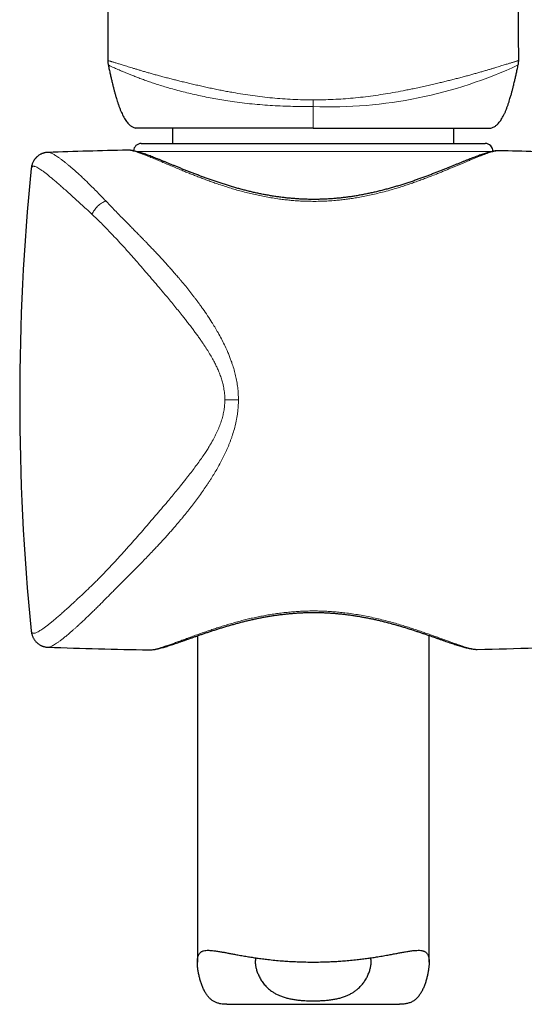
# Model space of a CAD drawing. Header units: millimetres. Extents: x 8 to 778, y 12 to 1829.
# Tile 186 of 256: x 355 to 388, y 1447 to 1511. Entities that reach past the tile are written whole.
import ezdxf

# ---------------------------------------------------------------- set-up
doc = ezdxf.new("R2010")
doc.units = ezdxf.units.MM

msp = doc.modelspace()

# ---------------------------------------------------------------- linework, layer by layer
at = {"color": 7, "linetype": 'Continuous', "lineweight": 30}
for p, q in [((361.143, 1508.024), (361.143, 1508.024)), ((361.172, 1507.73), (361.172, 1507.73)), ((387.704, 1507.732), (387.704, 1507.732)), ((387.733, 1508.025), (387.733, 1508.025)), ((365.337, 1503.653), (365.337, 1502.653)), ((383.537, 1502.653), (383.537, 1503.653)), ((363.309, 1502.653), (385.565, 1502.653)), ((357.278, 1502.077), (357.279, 1502.077)), ((362.409, 1502.22), (362.407, 1502.22)), ((386.467, 1502.184), (386.466, 1502.184)), ((356.186, 1501.03), (356.186, 1501.028)), ((356.186, 1471.119), (356.187, 1471.117)), ((366.937, 1470.804), (366.937, 1449.701)), ((381.937, 1449.7), (381.937, 1470.829)), ((357.28, 1470.07), (357.279, 1470.07)), ((385.07, 1469.929), (385.076, 1469.929)), ((363.802, 1469.898), (363.806, 1469.898)), ((368.851, 1446.971), (380.021, 1446.971))]:
    msp.add_line(p, q, dxfattribs=at)
at = {"color": 8, "linetype": 'Continuous', "lineweight": 0}
for p, q in [((374.437, 1505.475), (374.437, 1505.038)), ((362.407, 1502.22), (362.405, 1502.22)), ((374.437, 1502.131), (363.002, 1502.131)), ((386.008, 1502.131), (374.437, 1502.131))]:
    msp.add_line(p, q, dxfattribs=at)
msp.add_arc((375.466, 1533.984), 28.965, 267.96478, 294.99287, dxfattribs=at)
at = {"color": 7, "linetype": 'Continuous', "lineweight": 30}
for centre, radius, start, end in [((363.309, 1502.153), 0.5, 90, 177.22455), ((385.565, 1502.153), 0.5, 358.82995, 90), ((373.707, 1002.348), 500, 91.29507, 91.88291), ((373.707, 1002.348), 500, 88.26968, 88.53767), ((505.437, 1486.073), 150, 174.27785, 185.72168), ((373.707, 1969.798), 500, 268.11723, 268.8649), ((373.707, 1969.798), 500, 271.30286, 271.73032)]:
    msp.add_arc(centre, radius, start, end, dxfattribs=at)
for points, knots in [([(362.288, 1644.128), (362.286, 1643.932), (362.277, 1642.681), (362.259, 1640.368), (362.233, 1637.186), (362.205, 1633.996), (362.177, 1630.799), (362.146, 1627.489), (362.113, 1624.065), (362.078, 1620.527), (362.042, 1616.982), (362.005, 1613.43), (361.967, 1609.871), (361.929, 1606.307), (361.891, 1602.737), (361.852, 1599.161), (361.813, 1595.581), (361.773, 1592.017), (361.735, 1588.47), (361.696, 1584.941), (361.658, 1581.408), (361.62, 1577.778), (361.581, 1574.051), (361.541, 1570.226), (361.503, 1566.399), (361.466, 1562.57), (361.43, 1558.738), (361.393, 1554.678), (361.356, 1550.389), (361.319, 1545.87), (361.285, 1541.352), (361.254, 1536.803), (361.225, 1532.226), (361.2, 1527.62), (361.179, 1523.016), (361.162, 1518.416), (361.149, 1513.821), (361.142, 1510.357), (361.14, 1508.425), (361.14, 1508.024)], [0, 0, 0, 0, 0.004403, 0.028241, 0.052086, 0.075941, 0.099805, 0.123678, 0.149949, 0.176231, 0.202524, 0.228827, 0.255141, 0.281465, 0.307799, 0.334141, 0.360492, 0.38685, 0.412744, 0.438644, 0.464549, 0.490459, 0.518441, 0.546426, 0.574412, 0.602397, 0.630381, 0.65836, 0.69133, 0.724289, 0.757235, 0.790165, 0.823747, 0.857305, 0.890836, 0.924337, 0.957802, 0.991229, 1, 1, 1, 1]), ([(387.734, 1508.025), (387.734, 1508.423), (387.733, 1510.347), (387.726, 1513.801), (387.713, 1518.386), (387.696, 1522.976), (387.675, 1527.542), (387.65, 1532.083), (387.622, 1536.599), (387.591, 1541.117), (387.558, 1545.474), (387.525, 1549.67), (387.49, 1553.703), (387.454, 1557.737), (387.416, 1561.768), (387.377, 1565.798), (387.337, 1569.826), (387.296, 1573.851), (387.254, 1577.806), (387.213, 1581.691), (387.172, 1585.505), (387.13, 1589.315), (387.089, 1593.121), (387.047, 1596.922), (387.007, 1600.645), (386.967, 1604.291), (386.929, 1607.858), (386.891, 1611.42), (386.853, 1614.976), (386.817, 1618.525), (386.781, 1622.067), (386.747, 1625.602), (386.713, 1629.13), (386.681, 1632.65), (386.651, 1636.14), (386.622, 1639.601), (386.601, 1642.257), (386.589, 1643.763), (386.587, 1644.127)], [0, 0, 0, 0, 0.008694, 0.042048, 0.07544, 0.108867, 0.142325, 0.175212, 0.208121, 0.24105, 0.273996, 0.303423, 0.332858, 0.362299, 0.391746, 0.421194, 0.450644, 0.480092, 0.509538, 0.537517, 0.565491, 0.59346, 0.621421, 0.649374, 0.677318, 0.703657, 0.729986, 0.756306, 0.782615, 0.808914, 0.835202, 0.86148, 0.887746, 0.914001, 0.940245, 0.96601, 0.991764, 1, 1, 1, 1]), ([(361.14, 1508.024), (361.14, 1507.998), (361.141, 1507.94), (361.15, 1507.85), (361.16, 1507.778), (361.169, 1507.738), (361.171, 1507.73)], [0, 0, 0, 0, 0.262471, 0.590238, 0.91408, 1, 1, 1, 1]), ([(361.171, 1507.73), (361.192, 1507.633), (361.233, 1507.439), (361.294, 1507.159), (361.352, 1506.903), (361.401, 1506.692), (361.441, 1506.523), (361.473, 1506.39), (361.501, 1506.279), (361.524, 1506.189), (361.548, 1506.098), (361.573, 1506.004), (361.601, 1505.9), (361.63, 1505.795), (361.664, 1505.679), (361.704, 1505.543), (361.753, 1505.384), (361.812, 1505.206), (361.878, 1505.021), (361.948, 1504.839), (362.021, 1504.666), (362.097, 1504.503), (362.177, 1504.349), (362.26, 1504.208), (362.346, 1504.081), (362.421, 1503.987), (362.483, 1503.92), (362.535, 1503.868), (362.592, 1503.817), (362.66, 1503.767), (362.737, 1503.721), (362.83, 1503.678), (362.9, 1503.662), (362.937, 1503.653)], [0, 0, 0, 0, 0.06478, 0.12933, 0.186434, 0.236094, 0.270463, 0.300064, 0.324899, 0.344966, 0.361098, 0.385823, 0.408526, 0.431377, 0.456692, 0.48743, 0.523654, 0.565359, 0.609361, 0.651758, 0.692546, 0.731751, 0.769399, 0.805191, 0.838432, 0.869143, 0.883584, 0.898162, 0.916756, 0.933701, 0.953253, 0.975361, 1, 1, 1, 1]), ([(385.937, 1503.653), (385.974, 1503.662), (386.044, 1503.678), (386.142, 1503.723), (386.227, 1503.775), (386.297, 1503.83), (386.352, 1503.88), (386.396, 1503.925), (386.455, 1503.989), (386.529, 1504.081), (386.615, 1504.208), (386.698, 1504.349), (386.777, 1504.503), (386.854, 1504.666), (386.927, 1504.839), (386.997, 1505.021), (387.062, 1505.207), (387.121, 1505.384), (387.17, 1505.543), (387.211, 1505.679), (387.244, 1505.795), (387.274, 1505.9), (387.302, 1506.004), (387.327, 1506.098), (387.35, 1506.189), (387.373, 1506.28), (387.401, 1506.39), (387.433, 1506.523), (387.474, 1506.692), (387.523, 1506.903), (387.58, 1507.16), (387.642, 1507.439), (387.683, 1507.634), (387.704, 1507.732)], [0, 0, 0, 0, 0.024632, 0.046734, 0.069871, 0.089269, 0.104975, 0.117793, 0.130814, 0.161517, 0.194748, 0.23053, 0.268167, 0.307361, 0.348138, 0.390523, 0.434512, 0.476205, 0.512419, 0.543148, 0.568456, 0.5913, 0.613996, 0.638714, 0.654842, 0.674904, 0.699731, 0.729324, 0.763682, 0.813329, 0.870416, 0.934948, 1, 1, 1, 1]), ([(387.703, 1507.732), (387.707, 1507.748), (387.718, 1507.796), (387.728, 1507.878), (387.735, 1507.959), (387.734, 1508.008), (387.734, 1508.025)], [0, 0, 0, 0, 0.16763, 0.501554, 0.836183, 1, 1, 1, 1]), ([(374.437, 1503.653), (374.058, 1503.653), (373.305, 1503.653), (372.187, 1503.653), (371.091, 1503.653), (370.025, 1503.653), (369, 1503.653), (368.031, 1503.653), (367.125, 1503.653), (366.287, 1503.653), (365.525, 1503.653), (364.852, 1503.653), (364.273, 1503.653), (363.792, 1503.653), (363.409, 1503.653), (363.137, 1503.653), (362.967, 1503.653), (362.948, 1503.653), (362.938, 1503.653)], [0, 0, 0, 0, 0.06289, 0.125152, 0.187398, 0.250241, 0.313115, 0.375367, 0.437608, 0.500451, 0.563309, 0.625545, 0.687771, 0.750598, 0.813432, 0.875645, 0.937847, 1, 1, 1, 1]), ([(374.437, 1503.653), (374.816, 1503.653), (375.569, 1503.653), (376.687, 1503.653), (377.783, 1503.653), (378.849, 1503.653), (379.874, 1503.653), (380.843, 1503.653), (381.749, 1503.653), (382.587, 1503.653), (383.349, 1503.653), (384.022, 1503.653), (384.601, 1503.653), (385.082, 1503.653), (385.465, 1503.653), (385.738, 1503.653), (385.907, 1503.653), (385.927, 1503.653), (385.937, 1503.653)], [0, 0, 0, 0, 0.0628738, 0.1251306, 0.187382, 0.2502402, 0.3130832, 0.3753243, 0.437576, 0.5004504, 0.5632774, 0.625503, 0.6877392, 0.7505976, 0.8134005, 0.8756027, 0.9378157, 1, 1, 1, 1]), ([(357.278, 1502.078), (357.246, 1502.076), (357.188, 1502.073), (357.11, 1502.061), (357.05, 1502.048), (357.009, 1502.037), (356.977, 1502.028), (356.944, 1502.018), (356.902, 1502.003), (356.849, 1501.981), (356.786, 1501.951), (356.72, 1501.913), (356.659, 1501.872), (356.606, 1501.833), (356.564, 1501.796), (356.527, 1501.763), (356.498, 1501.733), (356.473, 1501.706), (356.45, 1501.679), (356.424, 1501.647), (356.394, 1501.607), (356.36, 1501.555), (356.324, 1501.494), (356.287, 1501.42), (356.252, 1501.334), (356.222, 1501.239), (356.198, 1501.136), (356.189, 1501.066), (356.185, 1501.029)], [0, 0, 0, 0, 0.061032, 0.110613, 0.148398, 0.174148, 0.189021, 0.206979, 0.231879, 0.263796, 0.30281, 0.347829, 0.38918, 0.424606, 0.454922, 0.48073, 0.505127, 0.523369, 0.540405, 0.563218, 0.591831, 0.626197, 0.667974, 0.71859, 0.77781, 0.844595, 0.918689, 1, 1, 1, 1]), ([(386.466, 1502.184), (386.459, 1502.185), (386.422, 1502.186), (386.354, 1502.183), (386.255, 1502.175), (386.144, 1502.159), (386.021, 1502.136), (385.891, 1502.105), (385.758, 1502.069), (385.626, 1502.03), (385.491, 1501.987), (385.352, 1501.94), (385.208, 1501.889), (385.06, 1501.835), (384.906, 1501.777), (384.747, 1501.716), (384.583, 1501.651), (384.412, 1501.583), (384.236, 1501.513), (384.054, 1501.439), (383.865, 1501.363), (383.671, 1501.284), (383.471, 1501.202), (383.265, 1501.119), (383.053, 1501.034), (382.835, 1500.947), (382.611, 1500.859), (382.382, 1500.769), (382.147, 1500.678), (381.906, 1500.587), (381.66, 1500.495), (381.409, 1500.404), (381.155, 1500.313), (380.897, 1500.224), (380.636, 1500.135), (380.371, 1500.049), (380.103, 1499.964), (379.832, 1499.881), (379.559, 1499.801), (379.284, 1499.724), (379.008, 1499.65), (378.731, 1499.579), (378.454, 1499.513), (378.177, 1499.45), (377.9, 1499.392), (377.623, 1499.337), (377.346, 1499.287), (377.07, 1499.242), (376.793, 1499.201), (376.517, 1499.164), (376.241, 1499.132), (375.966, 1499.104), (375.692, 1499.081), (375.416, 1499.063), (375.141, 1499.049), (374.866, 1499.04), (374.593, 1499.035), (374.323, 1499.035), (374.052, 1499.04), (373.781, 1499.049), (373.508, 1499.063), (373.236, 1499.082), (372.963, 1499.105), (372.691, 1499.132), (372.418, 1499.164), (372.145, 1499.2), (371.872, 1499.241), (371.599, 1499.286), (371.325, 1499.335), (371.051, 1499.389), (370.778, 1499.446), (370.506, 1499.507), (370.235, 1499.572), (369.964, 1499.64), (369.692, 1499.713), (369.422, 1499.788), (369.152, 1499.867), (368.884, 1499.948), (368.617, 1500.032), (368.353, 1500.118), (368.091, 1500.206), (367.832, 1500.296), (367.577, 1500.387), (367.326, 1500.478), (367.079, 1500.57), (366.837, 1500.662), (366.599, 1500.753), (366.367, 1500.844), (366.139, 1500.934), (365.916, 1501.023), (365.699, 1501.111), (365.488, 1501.197), (365.282, 1501.28), (365.083, 1501.362), (364.89, 1501.44), (364.704, 1501.516), (364.524, 1501.589), (364.351, 1501.658), (364.184, 1501.724), (364.025, 1501.786), (363.871, 1501.845), (363.722, 1501.9), (363.579, 1501.952), (363.439, 1502), (363.304, 1502.045), (363.173, 1502.085), (363.045, 1502.122), (362.919, 1502.154), (362.793, 1502.182), (362.674, 1502.203), (362.562, 1502.215), (362.48, 1502.221), (362.434, 1502.22), (362.42, 1502.219)], [0, 0, 0, 0, 0.001646, 0.008805, 0.017032, 0.026431, 0.036908, 0.04763, 0.05788, 0.067683, 0.077136, 0.086631, 0.096024, 0.105344, 0.114626, 0.123899, 0.133182, 0.14248, 0.15174, 0.161098, 0.170465, 0.179847, 0.18925, 0.198679, 0.208136, 0.217623, 0.227142, 0.236693, 0.246276, 0.255889, 0.26552, 0.275162, 0.284742, 0.294279, 0.30378, 0.313249, 0.322692, 0.332117, 0.341433, 0.350692, 0.359876, 0.368971, 0.377964, 0.38684, 0.395635, 0.404338, 0.41295, 0.421484, 0.429949, 0.438358, 0.44672, 0.454934, 0.463151, 0.47138, 0.479586, 0.487741, 0.495823, 0.503816, 0.511803, 0.519879, 0.527969, 0.536083, 0.544232, 0.552426, 0.560674, 0.568956, 0.577281, 0.585713, 0.594235, 0.602831, 0.611484, 0.620173, 0.628917, 0.637805, 0.646792, 0.655875, 0.665049, 0.674307, 0.683641, 0.693044, 0.702504, 0.712013, 0.721558, 0.731128, 0.74071, 0.750315, 0.759881, 0.769478, 0.779091, 0.788709, 0.798317, 0.807904, 0.81746, 0.826978, 0.836451, 0.845875, 0.855248, 0.864569, 0.873899, 0.883023, 0.892201, 0.901433, 0.910723, 0.920078, 0.929516, 0.939063, 0.948763, 0.95868, 0.968906, 0.979532, 0.988681, 0.996781, 1, 1, 1, 1]), ([(363.806, 1469.896), (363.838, 1469.897), (363.905, 1469.897), (364.013, 1469.905), (364.133, 1469.92), (364.262, 1469.942), (364.396, 1469.971), (364.533, 1470.003), (364.671, 1470.04), (364.812, 1470.08), (364.957, 1470.124), (365.106, 1470.171), (365.261, 1470.221), (365.421, 1470.274), (365.586, 1470.33), (365.755, 1470.389), (365.93, 1470.45), (366.111, 1470.513), (366.298, 1470.58), (366.491, 1470.648), (366.69, 1470.718), (366.895, 1470.79), (367.105, 1470.863), (367.321, 1470.937), (367.542, 1471.012), (367.768, 1471.087), (367.998, 1471.163), (368.232, 1471.238), (368.47, 1471.313), (368.712, 1471.387), (368.957, 1471.46), (369.206, 1471.531), (369.458, 1471.601), (369.711, 1471.668), (369.967, 1471.733), (370.225, 1471.796), (370.485, 1471.856), (370.745, 1471.913), (371.006, 1471.966), (371.265, 1472.016), (371.524, 1472.062), (371.783, 1472.104), (372.044, 1472.142), (372.306, 1472.178), (372.57, 1472.209), (372.834, 1472.237), (373.098, 1472.26), (373.362, 1472.28), (373.625, 1472.296), (373.886, 1472.307), (374.145, 1472.315), (374.402, 1472.318), (374.657, 1472.317), (374.912, 1472.312), (375.168, 1472.303), (375.426, 1472.289), (375.686, 1472.272), (375.947, 1472.251), (376.209, 1472.226), (376.471, 1472.197), (376.732, 1472.164), (376.993, 1472.128), (377.252, 1472.088), (377.508, 1472.045), (377.762, 1471.999), (378.016, 1471.949), (378.271, 1471.896), (378.527, 1471.839), (378.781, 1471.78), (379.034, 1471.718), (379.286, 1471.653), (379.536, 1471.586), (379.784, 1471.517), (380.029, 1471.446), (380.272, 1471.373), (380.511, 1471.3), (380.747, 1471.226), (380.978, 1471.152), (381.206, 1471.077), (381.429, 1471.002), (381.647, 1470.928), (381.861, 1470.855), (382.07, 1470.783), (382.273, 1470.712), (382.471, 1470.643), (382.662, 1470.575), (382.848, 1470.51), (383.028, 1470.448), (383.203, 1470.387), (383.37, 1470.33), (383.531, 1470.277), (383.686, 1470.226), (383.836, 1470.179), (383.982, 1470.134), (384.123, 1470.093), (384.26, 1470.055), (384.393, 1470.021), (384.523, 1469.991), (384.653, 1469.966), (384.782, 1469.945), (384.904, 1469.932), (384.988, 1469.927), (385.028, 1469.928), (385.032, 1469.928)], [0, 0, 0, 0, 0.0087208, 0.0187673, 0.0298425, 0.0417103, 0.0533011, 0.0645322, 0.0754684, 0.0862024, 0.0966132, 0.1071291, 0.1175726, 0.127949, 0.1382507, 0.1484622, 0.1586556, 0.1689754, 0.1792889, 0.1896093, 0.1999472, 0.2103168, 0.2207118, 0.231084, 0.2414918, 0.2518995, 0.262262, 0.2725487, 0.2827974, 0.2930685, 0.3032741, 0.3134229, 0.323524, 0.3335847, 0.3435215, 0.3533963, 0.3632131, 0.3729417, 0.3825538, 0.3920274, 0.4013142, 0.4105297, 0.4197493, 0.4289554, 0.4381355, 0.4472772, 0.456369, 0.4654003, 0.4743612, 0.4832428, 0.4920375, 0.5007386, 0.5093567, 0.5179677, 0.5266653, 0.5354603, 0.544345, 0.5533109, 0.5623478, 0.5714447, 0.5805895, 0.589769, 0.5989693, 0.6081758, 0.617369, 0.6265574, 0.6361173, 0.6457051, 0.6553735, 0.6651329, 0.6749939, 0.684965, 0.6949777, 0.7050759, 0.7152593, 0.7254946, 0.7357468, 0.7459822, 0.7563337, 0.7666922, 0.7770618, 0.787451, 0.7978689, 0.8083229, 0.8186786, 0.8290577, 0.839446, 0.8498145, 0.860143, 0.8704875, 0.8806461, 0.8908734, 0.9011702, 0.911543, 0.9220044, 0.9325762, 0.9432931, 0.9542082, 0.9653982, 0.9769576, 0.9889286, 0.9988343, 1, 1, 1, 1]), ([(356.185, 1471.116), (356.189, 1471.08), (356.198, 1471.011), (356.22, 1470.912), (356.248, 1470.823), (356.278, 1470.746), (356.31, 1470.677), (356.347, 1470.611), (356.393, 1470.539), (356.452, 1470.462), (356.526, 1470.382), (356.608, 1470.31), (356.691, 1470.25), (356.764, 1470.207), (356.817, 1470.18), (356.854, 1470.163), (356.883, 1470.151), (356.918, 1470.137), (356.966, 1470.121), (357.027, 1470.103), (357.1, 1470.087), (357.185, 1470.073), (357.246, 1470.07), (357.278, 1470.068)], [0, 0, 0, 0, 0.082804, 0.154993, 0.216571, 0.271323, 0.311749, 0.354045, 0.402572, 0.45738, 0.515973, 0.581285, 0.636536, 0.682593, 0.719736, 0.734989, 0.749884, 0.771993, 0.802084, 0.840071, 0.88583, 0.939207, 1, 1, 1, 1]), ([(368.851, 1446.971), (368.836, 1446.971), (368.77, 1446.97), (368.634, 1446.977), (368.448, 1446.999), (368.252, 1447.045), (368.069, 1447.116), (367.902, 1447.214), (367.753, 1447.339), (367.62, 1447.485), (367.501, 1447.65), (367.39, 1447.841), (367.288, 1448.055), (367.197, 1448.29), (367.12, 1448.532), (367.056, 1448.777), (367.005, 1449.021), (366.967, 1449.26), (366.943, 1449.488), (366.936, 1449.667), (366.939, 1449.798), (366.946, 1449.892), (366.958, 1449.979), (366.976, 1450.059), (367, 1450.131), (367.03, 1450.196), (367.067, 1450.254), (367.11, 1450.303), (367.158, 1450.345), (367.212, 1450.38), (367.272, 1450.408), (367.362, 1450.438), (367.489, 1450.46), (367.655, 1450.466), (367.829, 1450.458), (368.018, 1450.439), (368.238, 1450.408), (368.478, 1450.367), (368.722, 1450.323), (368.963, 1450.278), (369.217, 1450.23), (369.5, 1450.177), (369.816, 1450.12), (370.149, 1450.063), (370.476, 1450.011), (370.801, 1449.962), (371.143, 1449.916), (371.527, 1449.869), (371.949, 1449.823), (372.383, 1449.785), (372.803, 1449.755), (373.195, 1449.733), (373.583, 1449.717), (373.992, 1449.706), (374.432, 1449.702), (374.875, 1449.706), (375.292, 1449.717), (375.676, 1449.733), (376.051, 1449.753), (376.44, 1449.781), (376.849, 1449.816), (377.252, 1449.858), (377.625, 1449.902), (377.966, 1449.947), (378.297, 1449.995), (378.641, 1450.049), (378.994, 1450.109), (379.333, 1450.17), (379.638, 1450.226), (379.912, 1450.278), (380.173, 1450.327), (380.437, 1450.375), (380.652, 1450.41), (380.825, 1450.434), (380.976, 1450.451), (381.144, 1450.464), (381.321, 1450.465), (381.452, 1450.45), (381.548, 1450.427), (381.614, 1450.403), (381.674, 1450.373), (381.729, 1450.336), (381.776, 1450.292), (381.818, 1450.24), (381.852, 1450.181), (381.881, 1450.115), (381.903, 1450.04), (381.92, 1449.958), (381.931, 1449.867), (381.937, 1449.768), (381.938, 1449.66), (381.932, 1449.519), (381.916, 1449.338), (381.886, 1449.117), (381.843, 1448.887), (381.787, 1448.653), (381.72, 1448.418), (381.639, 1448.185), (381.543, 1447.959), (381.433, 1447.745), (381.305, 1447.549), (381.184, 1447.404), (381.076, 1447.301), (380.989, 1447.231), (380.897, 1447.169), (380.799, 1447.117), (380.697, 1447.074), (380.59, 1447.039), (380.479, 1447.011), (380.322, 1446.985), (380.172, 1446.97), (380.052, 1446.973), (380.021, 1446.973)], [0, 0, 0, 0, 0.001846, 0.008095, 0.017316, 0.026624, 0.035998, 0.045481, 0.054699, 0.064006, 0.073362, 0.082781, 0.093709, 0.104663, 0.115683, 0.126715, 0.137838, 0.148978, 0.160196, 0.171457, 0.17734, 0.183234, 0.189194, 0.195153, 0.201163, 0.207172, 0.213251, 0.219342, 0.22522, 0.231108, 0.237052, 0.242995, 0.254955, 0.267024, 0.276814, 0.286634, 0.298539, 0.31049, 0.320546, 0.330627, 0.340593, 0.350581, 0.362667, 0.374793, 0.384985, 0.395202, 0.406078, 0.416985, 0.430213, 0.443498, 0.454691, 0.465919, 0.476448, 0.487006, 0.499811, 0.512669, 0.5235, 0.534364, 0.544654, 0.554971, 0.567473, 0.580023, 0.590584, 0.601174, 0.611682, 0.622218, 0.63498, 0.647789, 0.658566, 0.669371, 0.680245, 0.691151, 0.704388, 0.711039, 0.717689, 0.728912, 0.740182, 0.752059, 0.758054, 0.764048, 0.770083, 0.776118, 0.782212, 0.788319, 0.79426, 0.800214, 0.806236, 0.812259, 0.818332, 0.824405, 0.830548, 0.836702, 0.847163, 0.857654, 0.868212, 0.878783, 0.889437, 0.900103, 0.91083, 0.921582, 0.932101, 0.942714, 0.948062, 0.953411, 0.958826, 0.964257, 0.969518, 0.974793, 0.980132, 0.985471, 0.996231, 1, 1, 1, 1]), ([(370.732, 1449.973), (370.722, 1449.947), (370.7, 1449.884), (370.687, 1449.768), (370.687, 1449.643), (370.698, 1449.522), (370.716, 1449.411), (370.742, 1449.296), (370.786, 1449.138), (370.86, 1448.933), (370.959, 1448.725), (371.054, 1448.56), (371.133, 1448.438), (371.221, 1448.317), (371.319, 1448.199), (371.427, 1448.083), (371.545, 1447.972), (371.674, 1447.866), (371.825, 1447.759), (372.002, 1447.653), (372.208, 1447.552), (372.432, 1447.463), (372.67, 1447.389), (372.919, 1447.329), (373.178, 1447.281), (373.448, 1447.245), (373.691, 1447.222), (373.903, 1447.208), (374.079, 1447.2), (374.258, 1447.195), (374.377, 1447.194), (374.437, 1447.194)], [0, 0, 0, 0, 0.028813, 0.068248, 0.10819, 0.136671, 0.165218, 0.193935, 0.222702, 0.281325, 0.340276, 0.370102, 0.399974, 0.429998, 0.46008, 0.490879, 0.521757, 0.552907, 0.584162, 0.623004, 0.662372, 0.702021, 0.74225, 0.781098, 0.820512, 0.86021, 0.900484, 0.925232, 0.949981, 0.974991, 1, 1, 1, 1]), ([(374.437, 1447.194), (374.532, 1447.194), (374.722, 1447.196), (375.006, 1447.209), (375.29, 1447.23), (375.566, 1447.262), (375.835, 1447.305), (376.092, 1447.36), (376.34, 1447.429), (376.571, 1447.512), (376.784, 1447.607), (376.979, 1447.714), (377.159, 1447.834), (377.308, 1447.953), (377.429, 1448.066), (377.561, 1448.203), (377.709, 1448.385), (377.858, 1448.616), (377.981, 1448.856), (378.077, 1449.097), (378.134, 1449.295), (378.165, 1449.449), (378.181, 1449.562), (378.188, 1449.67), (378.186, 1449.783), (378.174, 1449.886), (378.152, 1449.948), (378.142, 1449.974)], [0, 0, 0, 0, 0.03944, 0.079418, 0.119671, 0.160494, 0.199938, 0.239974, 0.280318, 0.321293, 0.359548, 0.398304, 0.437304, 0.476778, 0.504173, 0.531627, 0.5869, 0.643318, 0.700053, 0.75728, 0.814822, 0.844158, 0.873554, 0.903163, 0.932858, 0.972114, 1, 1, 1, 1])]:
    msp.add_open_spline(points, degree=3, knots=knots, dxfattribs=at)
at = {"color": 8, "linetype": 'Continuous', "lineweight": 0}
for points, knots in [([(361.143, 1508.024), (361.142, 1508.024), (361.139, 1508.026), (361.158, 1508.019), (361.187, 1508.008), (361.219, 1507.996), (361.26, 1507.982), (361.311, 1507.966), (361.371, 1507.948), (361.442, 1507.927), (361.525, 1507.903), (361.616, 1507.876), (361.716, 1507.846), (361.824, 1507.813), (361.942, 1507.777), (362.072, 1507.737), (362.213, 1507.693), (362.367, 1507.646), (362.534, 1507.594), (362.715, 1507.539), (362.909, 1507.48), (363.116, 1507.418), (363.337, 1507.352), (363.57, 1507.284), (363.817, 1507.213), (364.076, 1507.14), (364.349, 1507.065), (364.635, 1506.988), (364.933, 1506.909), (365.228, 1506.832), (365.519, 1506.759), (365.812, 1506.686), (366.124, 1506.61), (366.453, 1506.532), (366.79, 1506.454), (367.134, 1506.376), (367.486, 1506.298), (367.844, 1506.221), (368.207, 1506.146), (368.564, 1506.074), (368.914, 1506.008), (369.348, 1505.929), (369.879, 1505.84), (370.51, 1505.745), (371.149, 1505.662), (371.796, 1505.592), (372.45, 1505.538), (373.109, 1505.501), (373.772, 1505.479), (374.215, 1505.476), (374.437, 1505.475)], [0, 0, 0, 0, 0.0162164, 0.0514272, 0.0708713, 0.0903152, 0.1097976, 0.1292799, 0.1488993, 0.1685184, 0.1881992, 0.2078797, 0.2258739, 0.2438849, 0.261842, 0.2797988, 0.2978405, 0.3158818, 0.334072, 0.3522619, 0.3705698, 0.3888775, 0.4071896, 0.4255017, 0.4439436, 0.4623855, 0.4810308, 0.499676, 0.5184612, 0.5372468, 0.5536054, 0.5699837, 0.5881696, 0.6063557, 0.6246328, 0.6429102, 0.6614315, 0.679953, 0.698545, 0.7171373, 0.734166, 0.7512055, 0.7818367, 0.8126038, 0.8434199, 0.874503, 0.9056331, 0.9370245, 0.9684558, 1, 1, 1, 1]), ([(374.437, 1505.038), (374.437, 1505.038), (374.218, 1505.038), (373.779, 1505.04), (373.121, 1505.051), (372.464, 1505.073), (371.805, 1505.105), (371.144, 1505.15), (370.483, 1505.208), (369.828, 1505.279), (369.22, 1505.359), (368.658, 1505.444), (368.141, 1505.533), (367.632, 1505.629), (367.128, 1505.733), (366.631, 1505.845), (366.141, 1505.962), (365.666, 1506.084), (365.226, 1506.205), (364.82, 1506.324), (364.446, 1506.439), (364.091, 1506.555), (363.754, 1506.67), (363.439, 1506.783), (363.147, 1506.891), (362.88, 1506.994), (362.636, 1507.09), (362.413, 1507.18), (362.211, 1507.264), (362.029, 1507.341), (361.858, 1507.414), (361.701, 1507.481), (361.561, 1507.542), (361.445, 1507.594), (361.351, 1507.637), (361.277, 1507.673), (361.222, 1507.703), (361.188, 1507.722), (361.171, 1507.732), (361.172, 1507.731), (361.172, 1507.73)], [0, 0, 0, 0, 0.000003, 0.03138, 0.062772, 0.09416, 0.125529, 0.15758, 0.189661, 0.221736, 0.25378, 0.280091, 0.306424, 0.332754, 0.35906, 0.386259, 0.413493, 0.440722, 0.467912, 0.492165, 0.516489, 0.540846, 0.565201, 0.58952, 0.61377, 0.637486, 0.661257, 0.685064, 0.70888, 0.732672, 0.756402, 0.784362, 0.812352, 0.840351, 0.868321, 0.897063, 0.925823, 0.954585, 0.98333, 1, 1, 1, 1]), ([(374.437, 1505.475), (374.652, 1505.476), (375.083, 1505.479), (375.729, 1505.5), (376.375, 1505.535), (377.023, 1505.587), (377.669, 1505.655), (378.316, 1505.738), (378.958, 1505.834), (379.606, 1505.942), (380.147, 1506.042), (380.582, 1506.128), (380.929, 1506.199), (381.294, 1506.277), (381.678, 1506.362), (382.056, 1506.447), (382.408, 1506.529), (382.735, 1506.606), (383.037, 1506.68), (383.333, 1506.753), (383.629, 1506.828), (383.923, 1506.904), (384.216, 1506.981), (384.498, 1507.057), (384.771, 1507.133), (385.033, 1507.206), (385.284, 1507.278), (385.524, 1507.348), (385.747, 1507.415), (385.955, 1507.477), (386.146, 1507.535), (386.326, 1507.59), (386.493, 1507.642), (386.649, 1507.69), (386.793, 1507.734), (386.926, 1507.775), (387.045, 1507.811), (387.152, 1507.844), (387.247, 1507.872), (387.333, 1507.898), (387.414, 1507.922), (387.49, 1507.944), (387.557, 1507.965), (387.613, 1507.982), (387.668, 1508.001), (387.712, 1508.017), (387.734, 1508.026), (387.733, 1508.025), (387.733, 1508.025)], [0, 0, 0, 0, 0.0305585, 0.0611466, 0.0919045, 0.1227032, 0.1537922, 0.1849285, 0.216266, 0.2476585, 0.2805956, 0.2971054, 0.3136151, 0.3336502, 0.353685, 0.37382, 0.3939546, 0.4109565, 0.4279583, 0.4450415, 0.4621244, 0.4803898, 0.4986859, 0.5171637, 0.5356416, 0.5542561, 0.5728707, 0.5916734, 0.6105108, 0.628409, 0.6463374, 0.6644212, 0.6825054, 0.7006942, 0.7188833, 0.7372085, 0.7555552, 0.7730711, 0.7905873, 0.8081624, 0.8257378, 0.8470263, 0.8683152, 0.8896702, 0.9110255, 0.9468934, 0.9828151, 1, 1, 1, 1]), ([(374.437, 1503.653), (374.437, 1503.657), (374.437, 1503.666), (374.437, 1503.694), (374.437, 1503.737), (374.437, 1503.801), (374.437, 1503.882), (374.437, 1504.013), (374.437, 1504.2), (374.437, 1504.446), (374.437, 1504.73), (374.437, 1504.929), (374.437, 1505.038)], [0, 0, 0, 0, 0.032488, 0.066072, 0.1144, 0.163958, 0.233425, 0.303673, 0.446833, 0.618803, 0.791278, 1, 1, 1, 1]), ([(357.279, 1502.077), (357.291, 1502.077), (357.318, 1502.077), (357.369, 1502.066), (357.43, 1502.047), (357.5, 1502.018), (357.578, 1501.98), (357.665, 1501.933), (357.767, 1501.872), (357.887, 1501.794), (358.029, 1501.695), (358.152, 1501.604), (358.249, 1501.53), (358.315, 1501.479), (358.384, 1501.425), (358.454, 1501.368), (358.526, 1501.309), (358.626, 1501.227), (358.755, 1501.118), (358.919, 1500.977), (359.091, 1500.825), (359.271, 1500.662), (359.461, 1500.486), (359.654, 1500.304), (359.872, 1500.094), (360.118, 1499.853), (360.402, 1499.568), (360.7, 1499.263), (360.907, 1499.044), (361.012, 1498.933)], [0, 0, 0, 0, 0.029031, 0.063927, 0.099065, 0.134458, 0.170123, 0.206073, 0.242323, 0.287684, 0.333732, 0.380492, 0.399062, 0.417746, 0.436547, 0.455465, 0.474501, 0.493657, 0.532209, 0.571444, 0.611371, 0.651998, 0.693335, 0.735389, 0.774801, 0.828764, 0.884277, 0.941352, 1, 1, 1, 1]), ([(386.466, 1502.184), (386.451, 1502.184), (386.414, 1502.185), (386.345, 1502.179), (386.249, 1502.165), (386.134, 1502.141), (385.998, 1502.106), (385.854, 1502.063), (385.698, 1502.011), (385.528, 1501.951), (385.346, 1501.883), (385.151, 1501.808), (384.945, 1501.725), (384.721, 1501.633), (384.501, 1501.542), (384.287, 1501.452), (384.087, 1501.368), (383.88, 1501.28), (383.665, 1501.19), (383.444, 1501.097), (383.215, 1501.002), (382.981, 1500.905), (382.712, 1500.795), (382.393, 1500.667), (382.053, 1500.533), (381.72, 1500.405), (381.413, 1500.29), (381.097, 1500.176), (380.774, 1500.063), (380.442, 1499.951), (380.102, 1499.842), (379.755, 1499.735), (379.36, 1499.62), (378.944, 1499.507), (378.505, 1499.399), (378.087, 1499.304), (377.662, 1499.218), (377.264, 1499.146), (376.897, 1499.089), (376.562, 1499.042), (376.224, 1499.003), (375.843, 1498.966), (375.426, 1498.935), (374.973, 1498.915), (374.523, 1498.907), (374.071, 1498.912), (373.654, 1498.928), (373.275, 1498.951), (372.933, 1498.98), (372.591, 1499.016), (372.212, 1499.063), (371.811, 1499.123), (371.388, 1499.196), (370.982, 1499.276), (370.58, 1499.364), (370.183, 1499.459), (369.791, 1499.561), (369.403, 1499.67), (369.022, 1499.783), (368.631, 1499.907), (368.265, 1500.028), (367.924, 1500.147), (367.623, 1500.255), (367.327, 1500.364), (367.036, 1500.475), (366.751, 1500.586), (366.471, 1500.697), (366.198, 1500.807), (365.901, 1500.929), (365.574, 1501.065), (365.222, 1501.213), (364.876, 1501.36), (364.545, 1501.501), (364.23, 1501.633), (363.931, 1501.756), (363.651, 1501.869), (363.391, 1501.968), (363.175, 1502.046), (362.998, 1502.104), (362.853, 1502.147), (362.72, 1502.18), (362.601, 1502.204), (362.495, 1502.219), (362.437, 1502.219), (362.409, 1502.22)], [0, 0, 0, 0, 0.006396, 0.016266, 0.026137, 0.039424, 0.05142, 0.063416, 0.075484, 0.087551, 0.099758, 0.111964, 0.124237, 0.13651, 0.149637, 0.159549, 0.16946, 0.179401, 0.189342, 0.199372, 0.209401, 0.219459, 0.229517, 0.243011, 0.258148, 0.269591, 0.281034, 0.292518, 0.304002, 0.315616, 0.32723, 0.33889, 0.350551, 0.366233, 0.37921, 0.392188, 0.405249, 0.41831, 0.428238, 0.438166, 0.448139, 0.458112, 0.471534, 0.484491, 0.497447, 0.510515, 0.523584, 0.533545, 0.543506, 0.553516, 0.563525, 0.577012, 0.589361, 0.601711, 0.614136, 0.626562, 0.639129, 0.651696, 0.664328, 0.676959, 0.691344, 0.702211, 0.713077, 0.723978, 0.73488, 0.745889, 0.756898, 0.767942, 0.778987, 0.793819, 0.809994, 0.826232, 0.842502, 0.85902, 0.875574, 0.892393, 0.909255, 0.926204, 0.938476, 0.950748, 0.963097, 0.975447, 0.987964, 1, 1, 1, 1]), ([(360.118, 1498.072), (359.993, 1498.187), (359.746, 1498.415), (359.396, 1498.736), (359.065, 1499.039), (358.753, 1499.321), (358.463, 1499.582), (358.194, 1499.822), (357.945, 1500.041), (357.713, 1500.241), (357.498, 1500.422), (357.3, 1500.586), (357.118, 1500.73), (356.953, 1500.854), (356.806, 1500.958), (356.67, 1501.046), (356.549, 1501.113), (356.468, 1501.148), (356.42, 1501.164), (356.397, 1501.17), (356.375, 1501.175), (356.354, 1501.178), (356.334, 1501.179), (356.3, 1501.178), (356.259, 1501.169), (356.219, 1501.136), (356.194, 1501.091), (356.188, 1501.048), (356.186, 1501.03)], [0, 0, 0, 0, 0.0547303, 0.1083834, 0.1609876, 0.2125731, 0.263172, 0.3119401, 0.3598236, 0.4068588, 0.4530839, 0.4993586, 0.5448799, 0.5896946, 0.6338516, 0.6774021, 0.7246697, 0.7713409, 0.7834763, 0.7955774, 0.8076456, 0.8196822, 0.8316888, 0.8436667, 0.8850825, 0.9263991, 0.9676699, 1, 1, 1, 1]), ([(360.118, 1498.072), (360.139, 1498.117), (360.182, 1498.208), (360.268, 1498.342), (360.368, 1498.472), (360.483, 1498.594), (360.608, 1498.703), (360.74, 1498.798), (360.876, 1498.876), (360.967, 1498.915), (361.012, 1498.933)], [0, 0, 0, 0, 0.120941, 0.245295, 0.372034, 0.5, 0.627966, 0.754705, 0.879059, 1, 1, 1, 1]), ([(361.012, 1498.933), (361.095, 1498.846), (361.263, 1498.669), (361.534, 1498.389), (361.822, 1498.093), (362.112, 1497.798), (362.377, 1497.53), (362.614, 1497.29), (362.839, 1497.062), (363.018, 1496.879), (363.146, 1496.749), (363.22, 1496.674), (363.29, 1496.602), (363.352, 1496.539), (363.406, 1496.483), (363.457, 1496.431), (363.51, 1496.377), (363.597, 1496.287), (363.722, 1496.158), (363.891, 1495.982), (364.075, 1495.789), (364.28, 1495.573), (364.503, 1495.334), (364.737, 1495.081), (364.966, 1494.829), (365.178, 1494.592), (365.371, 1494.374), (365.528, 1494.193), (365.653, 1494.049), (365.727, 1493.962), (365.772, 1493.909), (365.792, 1493.885), (365.812, 1493.862), (365.831, 1493.839), (365.85, 1493.817), (365.868, 1493.795), (365.979, 1493.663), (366.177, 1493.425), (366.453, 1493.08), (366.669, 1492.803), (366.831, 1492.591), (366.942, 1492.442), (367.052, 1492.293), (367.168, 1492.133), (367.353, 1491.874), (367.595, 1491.521), (367.807, 1491.194), (367.934, 1490.991), (367.986, 1490.907), (368.036, 1490.824), (368.086, 1490.741), (368.135, 1490.659), (368.182, 1490.578), (368.229, 1490.497), (368.334, 1490.313), (368.49, 1490.027), (368.686, 1489.638), (368.825, 1489.337), (368.917, 1489.125), (368.97, 1488.999), (369.02, 1488.874), (369.069, 1488.751), (369.114, 1488.628), (369.158, 1488.506), (369.229, 1488.299), (369.319, 1488.008), (369.416, 1487.632), (369.494, 1487.251), (369.552, 1486.863), (369.589, 1486.467), (369.594, 1486.204), (369.596, 1486.073)], [0, 0, 0, 0, 0.028756, 0.058651, 0.089696, 0.12182, 0.149414, 0.170787, 0.193124, 0.216426, 0.223477, 0.230612, 0.23783, 0.24392, 0.248571, 0.253452, 0.258561, 0.2639, 0.278523, 0.294631, 0.312225, 0.331306, 0.35289, 0.375969, 0.39792, 0.418102, 0.436512, 0.453151, 0.463162, 0.472401, 0.474369, 0.476298, 0.478188, 0.48004, 0.481852, 0.483625, 0.48536, 0.513979, 0.541141, 0.566846, 0.57846, 0.58975, 0.600717, 0.612047, 0.625554, 0.658169, 0.689151, 0.695046, 0.700879, 0.70665, 0.712359, 0.718005, 0.72359, 0.729113, 0.734574, 0.761045, 0.786501, 0.810964, 0.818984, 0.826895, 0.834698, 0.842395, 0.849988, 0.857476, 0.864862, 0.887831, 0.910129, 0.931808, 0.954823, 0.977527, 1, 1, 1, 1]), ([(368.718, 1486.073), (368.717, 1486.138), (368.715, 1486.269), (368.7, 1486.466), (368.676, 1486.664), (368.643, 1486.863), (368.593, 1487.093), (368.522, 1487.356), (368.423, 1487.652), (368.327, 1487.893), (368.248, 1488.075), (368.191, 1488.199), (368.132, 1488.32), (368.071, 1488.443), (367.971, 1488.634), (367.826, 1488.894), (367.682, 1489.133), (367.583, 1489.292), (367.534, 1489.368), (367.485, 1489.445), (367.435, 1489.522), (367.384, 1489.599), (367.331, 1489.677), (367.248, 1489.8), (367.133, 1489.967), (366.981, 1490.181), (366.822, 1490.4), (366.656, 1490.623), (366.483, 1490.851), (366.304, 1491.084), (366.125, 1491.312), (365.919, 1491.572), (365.684, 1491.864), (365.413, 1492.197), (365.134, 1492.534), (364.816, 1492.916), (364.461, 1493.337), (364.073, 1493.793), (363.685, 1494.244), (363.347, 1494.635), (363.059, 1494.965), (362.824, 1495.232), (362.592, 1495.494), (362.353, 1495.761), (362.067, 1496.077), (361.742, 1496.431), (361.39, 1496.807), (361.052, 1497.159), (360.728, 1497.487), (360.417, 1497.792), (360.217, 1497.98), (360.118, 1498.072)], [0, 0, 0, 0, 0.011781, 0.023644, 0.03562, 0.047737, 0.060023, 0.078203, 0.0971, 0.116781, 0.12532, 0.13336, 0.141588, 0.150008, 0.158621, 0.181018, 0.204676, 0.210163, 0.215715, 0.221333, 0.227017, 0.232767, 0.238583, 0.244465, 0.260235, 0.276555, 0.293428, 0.310856, 0.328842, 0.347389, 0.366497, 0.383707, 0.410655, 0.438234, 0.466446, 0.495294, 0.535162, 0.574815, 0.614259, 0.65475, 0.679852, 0.704502, 0.728705, 0.753318, 0.780503, 0.819951, 0.858219, 0.895329, 0.931309, 0.966189, 1, 1, 1, 1]), ([(356.187, 1471.117), (356.187, 1471.106), (356.19, 1471.069), (356.208, 1471.026), (356.243, 1470.986), (356.292, 1470.967), (356.355, 1470.966), (356.432, 1470.982), (356.523, 1471.016), (356.629, 1471.068), (356.746, 1471.136), (356.874, 1471.219), (357.012, 1471.316), (357.133, 1471.405), (357.228, 1471.477), (357.293, 1471.528), (357.36, 1471.581), (357.429, 1471.636), (357.5, 1471.694), (357.617, 1471.79), (357.785, 1471.931), (358.014, 1472.128), (358.259, 1472.343), (358.519, 1472.577), (358.754, 1472.791), (358.957, 1472.978), (359.124, 1473.133), (359.296, 1473.293), (359.472, 1473.459), (359.654, 1473.631), (359.841, 1473.809), (360.045, 1474.003), (360.265, 1474.217), (360.502, 1474.451), (360.739, 1474.692), (360.979, 1474.939), (361.222, 1475.196), (361.468, 1475.458), (361.688, 1475.696), (361.881, 1475.907), (362.051, 1476.094), (362.224, 1476.285), (362.4, 1476.481), (362.58, 1476.682), (362.762, 1476.888), (362.948, 1477.098), (363.193, 1477.376), (363.498, 1477.725), (363.864, 1478.147), (364.237, 1478.58), (364.618, 1479.028), (364.973, 1479.447), (365.295, 1479.833), (365.577, 1480.174), (365.878, 1480.543), (366.099, 1480.82), (366.244, 1481.003), (366.287, 1481.059), (366.331, 1481.114), (366.374, 1481.17), (366.417, 1481.225), (366.534, 1481.376), (366.718, 1481.618), (366.965, 1481.953), (367.195, 1482.277), (367.402, 1482.58), (367.585, 1482.861), (367.708, 1483.062), (367.787, 1483.194), (367.826, 1483.261), (367.864, 1483.327), (367.902, 1483.392), (367.938, 1483.457), (367.995, 1483.561), (368.07, 1483.704), (368.16, 1483.885), (368.244, 1484.064), (368.32, 1484.24), (368.39, 1484.414), (368.453, 1484.586), (368.527, 1484.81), (368.603, 1485.087), (368.669, 1485.418), (368.71, 1485.746), (368.715, 1485.965), (368.718, 1486.073)], [0, 0, 0, 0, 0.007828, 0.026066, 0.044299, 0.06255, 0.080534, 0.098592, 0.116745, 0.135016, 0.153423, 0.170746, 0.188222, 0.205868, 0.21285, 0.219862, 0.226904, 0.233977, 0.241082, 0.24822, 0.268152, 0.288338, 0.308795, 0.32954, 0.350586, 0.362537, 0.37459, 0.386747, 0.399012, 0.411386, 0.423872, 0.436471, 0.451623, 0.466736, 0.481817, 0.496598, 0.511663, 0.52708, 0.541819, 0.551887, 0.562091, 0.572431, 0.582909, 0.593525, 0.604281, 0.615177, 0.626214, 0.647085, 0.668145, 0.689399, 0.71085, 0.733121, 0.749484, 0.765387, 0.780833, 0.800522, 0.803042, 0.805548, 0.808041, 0.81052, 0.812986, 0.815438, 0.830602, 0.845093, 0.858917, 0.872081, 0.883125, 0.89367, 0.89635, 0.898996, 0.901609, 0.904189, 0.906736, 0.909249, 0.916331, 0.923222, 0.929929, 0.936455, 0.942808, 0.948992, 0.955016, 0.966684, 0.978023, 0.989104, 1, 1, 1, 1]), ([(369.596, 1486.073), (369.595, 1485.999), (369.594, 1485.85), (369.582, 1485.626), (369.563, 1485.402), (369.536, 1485.176), (369.502, 1484.95), (369.46, 1484.722), (369.397, 1484.436), (369.306, 1484.09), (369.212, 1483.792), (369.144, 1483.596), (369.11, 1483.503), (369.076, 1483.41), (369.04, 1483.316), (369.003, 1483.222), (368.964, 1483.128), (368.892, 1482.953), (368.777, 1482.696), (368.614, 1482.355), (368.433, 1482.005), (368.244, 1481.663), (368.048, 1481.328), (367.898, 1481.084), (367.794, 1480.918), (367.738, 1480.831), (367.682, 1480.744), (367.624, 1480.657), (367.566, 1480.569), (367.448, 1480.393), (367.266, 1480.129), (367.013, 1479.775), (366.757, 1479.431), (366.54, 1479.15), (366.368, 1478.932), (366.23, 1478.759), (366.086, 1478.582), (365.942, 1478.407), (365.805, 1478.243), (365.665, 1478.078), (365.514, 1477.902), (365.343, 1477.705), (365.162, 1477.499), (364.981, 1477.297), (364.83, 1477.129), (364.71, 1476.998), (364.615, 1476.894), (364.52, 1476.791), (364.425, 1476.688), (364.329, 1476.586), (364.234, 1476.485), (364.069, 1476.31), (363.838, 1476.068), (363.548, 1475.768), (363.274, 1475.486), (363.044, 1475.252), (362.856, 1475.062), (362.707, 1474.912), (362.561, 1474.765), (362.409, 1474.613), (362.237, 1474.441), (362.049, 1474.254), (361.855, 1474.06), (361.665, 1473.87), (361.477, 1473.682), (361.291, 1473.494), (361.108, 1473.309), (360.909, 1473.107), (360.696, 1472.891), (360.47, 1472.666), (360.253, 1472.451), (360.044, 1472.247), (359.843, 1472.054), (359.646, 1471.867), (359.467, 1471.699), (359.304, 1471.547), (359.158, 1471.415), (359.018, 1471.289), (358.884, 1471.169), (358.754, 1471.056), (358.63, 1470.95), (358.483, 1470.826), (358.318, 1470.69), (358.14, 1470.55), (357.977, 1470.428), (357.829, 1470.323), (357.696, 1470.237), (357.577, 1470.168), (357.473, 1470.116), (357.384, 1470.083), (357.32, 1470.068), (357.29, 1470.07), (357.28, 1470.07)], [0, 0, 0, 0, 0.007778, 0.015605, 0.023489, 0.031439, 0.039464, 0.047572, 0.05577, 0.070275, 0.085335, 0.088797, 0.092288, 0.095809, 0.099362, 0.102945, 0.10656, 0.110206, 0.123122, 0.136623, 0.150718, 0.165416, 0.178856, 0.192774, 0.196499, 0.200257, 0.204048, 0.207873, 0.21173, 0.215622, 0.231063, 0.247125, 0.263809, 0.27883, 0.286843, 0.295165, 0.303795, 0.312734, 0.320889, 0.328186, 0.33755, 0.347574, 0.35826, 0.369354, 0.379232, 0.384777, 0.390321, 0.395867, 0.401412, 0.406958, 0.412505, 0.418051, 0.435832, 0.452839, 0.469074, 0.484537, 0.493862, 0.502883, 0.5116, 0.520467, 0.530694, 0.543379, 0.555661, 0.567542, 0.579974, 0.592419, 0.604862, 0.617303, 0.633875, 0.650182, 0.666226, 0.682009, 0.697534, 0.712803, 0.72876, 0.741387, 0.753882, 0.766246, 0.77848, 0.790588, 0.802571, 0.81443, 0.834672, 0.8547, 0.874527, 0.894165, 0.913626, 0.932923, 0.95207, 0.97108, 0.989967, 1, 1, 1, 1]), ([(369.596, 1486.073), (369.522, 1486.073), (369.373, 1486.073), (369.151, 1486.073), (368.932, 1486.073), (368.789, 1486.073), (368.718, 1486.073)], [0, 0, 0, 0, 0.249654, 0.5, 0.750346, 1, 1, 1, 1]), ([(363.806, 1469.898), (363.821, 1469.897), (363.871, 1469.895), (363.975, 1469.906), (364.119, 1469.929), (364.284, 1469.965), (364.468, 1470.014), (364.673, 1470.075), (364.894, 1470.146), (365.131, 1470.226), (365.382, 1470.315), (365.651, 1470.412), (365.937, 1470.516), (366.242, 1470.628), (366.563, 1470.745), (366.902, 1470.868), (367.236, 1470.987), (367.562, 1471.101), (367.879, 1471.209), (368.206, 1471.316), (368.544, 1471.424), (368.892, 1471.531), (369.252, 1471.635), (369.62, 1471.737), (369.984, 1471.832), (370.342, 1471.918), (370.692, 1471.997), (371.049, 1472.071), (371.414, 1472.139), (371.785, 1472.201), (372.163, 1472.257), (372.547, 1472.305), (372.934, 1472.345), (373.324, 1472.376), (373.716, 1472.398), (374.111, 1472.412), (374.51, 1472.415), (374.911, 1472.41), (375.314, 1472.394), (375.717, 1472.369), (376.109, 1472.335), (376.523, 1472.29), (376.957, 1472.232), (377.419, 1472.158), (377.877, 1472.074), (378.329, 1471.979), (378.776, 1471.876), (379.217, 1471.764), (379.649, 1471.647), (380.053, 1471.529), (380.431, 1471.413), (380.784, 1471.3), (381.128, 1471.186), (381.463, 1471.072), (381.789, 1470.958), (382.104, 1470.846), (382.409, 1470.736), (382.69, 1470.633), (382.948, 1470.539), (383.185, 1470.453), (383.411, 1470.372), (383.628, 1470.295), (383.834, 1470.224), (384.03, 1470.159), (384.213, 1470.101), (384.384, 1470.051), (384.541, 1470.009), (384.685, 1469.975), (384.816, 1469.949), (384.934, 1469.933), (385.019, 1469.926), (385.059, 1469.928), (385.07, 1469.929)], [0, 0, 0, 0, 0.006968, 0.022764, 0.038824, 0.054921, 0.071283, 0.087682, 0.104156, 0.120176, 0.136259, 0.152373, 0.168706, 0.185069, 0.201652, 0.218265, 0.23494, 0.248875, 0.26281, 0.276818, 0.290825, 0.304986, 0.319147, 0.333391, 0.347635, 0.360333, 0.37303, 0.385799, 0.398568, 0.411496, 0.424424, 0.437443, 0.450461, 0.463424, 0.476386, 0.489451, 0.502517, 0.5158, 0.529083, 0.542477, 0.555871, 0.568385, 0.584272, 0.600241, 0.61625, 0.632533, 0.648854, 0.665443, 0.682068, 0.698763, 0.713521, 0.728323, 0.743147, 0.758127, 0.77313, 0.788291, 0.803475, 0.818705, 0.832103, 0.845501, 0.858968, 0.872435, 0.88605, 0.899666, 0.913362, 0.927057, 0.940575, 0.954093, 0.967698, 0.981303, 0.995097, 1, 1, 1, 1])]:
    msp.add_open_spline(points, degree=3, knots=knots, dxfattribs=at)

doc.saveas('drawing.dxf')
